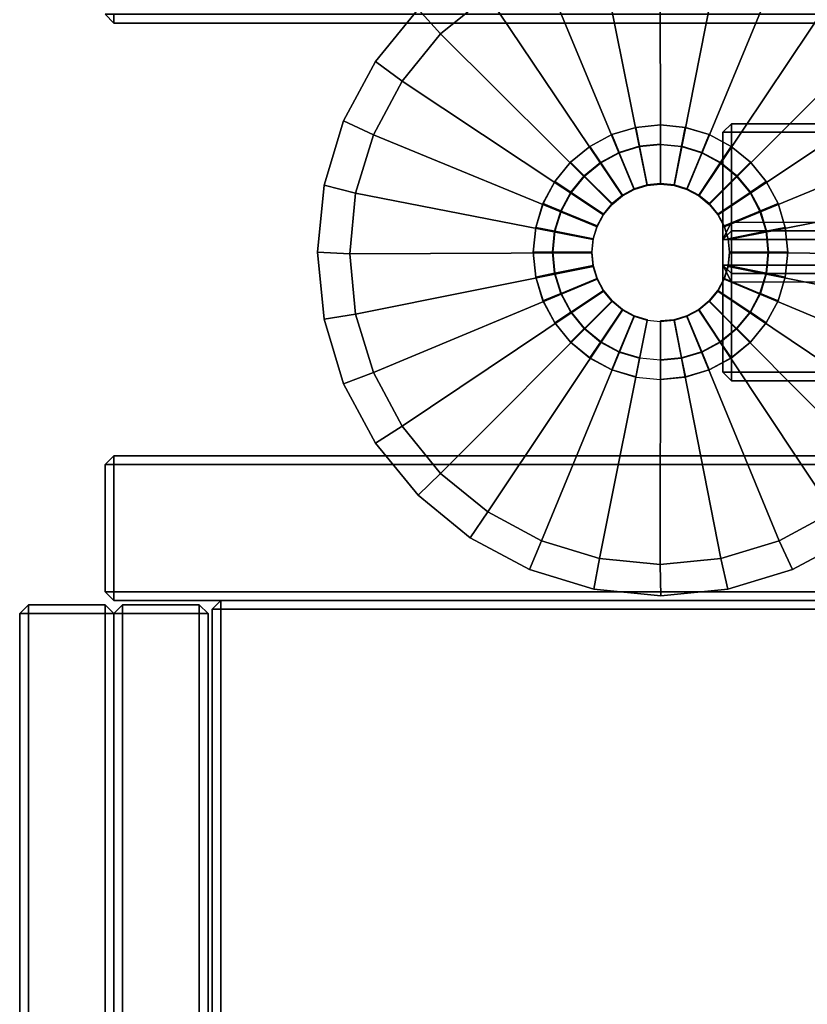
# Model space of a CAD drawing. Header units: inches. Extents: x 82 to 767, y -5 to 263.
# Tile 136 of 256: x 750.52 to 754.15, y 92.29 to 96.81. Entities that reach past the tile are written whole.
import ezdxf
from ezdxf.enums import TextEntityAlignment as Align

# ---------------------------------------------------------------- set-up
doc = ezdxf.new("R2010")
doc.units = ezdxf.units.IN
doc.header["$MEASUREMENT"] = 0
for name, color, linetype in [('A-FURN-3-COLLECTION-INFINITO-STORAGE-CASE-BOTTOM-EDGE-HORIZONTAL', 35, 'Continuous'), ('A-FURN-3-COLLECTION-INFINITO-STORAGE-CASE-BOTTOM-SURFACE-HORIZONTAL', 33, 'Continuous'), ('A-FURN-3-COLLECTION-INFINITO-STORAGE-CASE-SIDE-EDGE-HORIZONTAL', 35, 'Continuous'), ('A-FURN-3-COLLECTION-INFINITO-STORAGE-CASE-SIDE-EDGE-VERTICAL', 35, 'Continuous'), ('A-FURN-3-COLLECTION-INFINITO-STORAGE-CASE-SIDE-SURFACE-VERTICAL', 33, 'Continuous'), ('A-FURN-3-COLLECTION-INFINITO-STORAGE-CASE-TOP-EDGE-HORIZONTAL', 35, 'Continuous'), ('A-FURN-3-COLLECTION-INFINITO-STORAGE-CASE-TOP-SURFACE-HORIZONTAL', 33, 'Continuous'), ('A-FURN-3-COLLECTION-INFINITO-STORAGE-DOOR-WOOD-EDGE-HORIZONTAL', 35, 'Continuous'), ('A-FURN-3-COLLECTION-INFINITO-STORAGE-DOOR-WOOD-EDGE-VERTICAL', 35, 'Continuous'), ('A-FURN-3-COLLECTION-INFINITO-STORAGE-DOOR-WOOD-SURFACE-VERTICAL', 33, 'Continuous'), ('A-FURN-3-COLLECTION-INFINITO-STORAGE-STANCHION-BASE', 251, 'Continuous'), ('A-FURN-3-COLLECTION-INFINITO-STORAGE-STANCHION-GLIDE', 251, 'Continuous'), ('A-FURN-HAWORTH-ATT', 7, 'Continuous')]:
    doc.layers.add(name, color=color, linetype=linetype)
doc.styles.get("Standard").update_dxf_attribs({"font": 'arial.ttf'})

# ---------------------------------------------------------------- blocks, each defined once
blk = doc.blocks.new('HCCS-IWBC-F2-3D-3')
at = {"layer": 'A-FURN-3-COLLECTION-INFINITO-STORAGE-STANCHION-BASE'}
for points in [[(-0.5906, 5.4106, 1.8686), (-0.5512, 5.4106, 1.8292), (-0.5512, -5.5829, 1.8292), (-0.5906, -5.5829, 1.8686)], [(-0.5512, 5.4106, 2.026), (-0.5906, 5.4106, 1.9867), (-0.5906, -5.5829, 1.9867), (-0.5512, -5.5829, 2.026)], [(-0.5906, 5.4106, 1.9867), (-0.5906, 5.4106, 1.8686), (-0.5906, -5.5829, 1.8686), (-0.5906, -5.5829, 1.9867)], [(-0.5512, 5.4106, 1.8292), (0.5512, 5.4106, 1.8292), (0.5512, -5.5829, 1.8292), (-0.5512, -5.5829, 1.8292)], [(-0.1384, 5.4106, 2.026), (-0.5512, 5.4106, 2.026), (-0.5512, -5.5829, 2.026), (-0.1384, -5.5829, 2.026)], [(-0.1384, 5.4106, 2.026), (-0.099, 5.4106, 2.0654), (-0.099, -5.5829, 2.0654), (-0.1384, -5.5829, 2.026)], [(-0.099, -5.5829, 2.0654), (-0.0985, -5.5829, 2.9709), (-0.0984, 5.4106, 2.9709), (-0.099, 5.4106, 2.0654)], [(-0.0985, -5.5829, 2.9709), (-0.0591, -5.5829, 3.0103), (-0.0591, 5.4106, 3.0103), (-0.0984, 5.4106, 2.9709)], [(0.0591, 5.4106, 3.0103), (-0.0591, 5.4106, 3.0103), (-0.0591, -5.5829, 3.0103), (0.0591, -5.5829, 3.0103)], [(0.0591, -5.5829, 3.0103), (0.0984, -5.5829, 2.9709), (0.0984, 5.4106, 2.9709), (0.0591, 5.4106, 3.0103)], [(0.0984, 5.4106, 2.0654), (0.0984, 5.4106, 2.9709), (0.0984, -5.5829, 2.9709), (0.0984, -5.5829, 2.0654)], [(0.1378, -5.5829, 2.026), (0.0984, -5.5829, 2.0654), (0.0984, 5.4106, 2.0654), (0.1378, 5.4106, 2.026)], [(0.5512, 5.4106, 2.026), (0.1378, 5.4106, 2.026), (0.1378, -5.5829, 2.026), (0.5512, -5.5829, 2.026)], [(0.5906, 5.4106, 1.9867), (0.5512, 5.4106, 2.026), (0.5512, -5.5829, 2.026), (0.5906, -5.5829, 1.9867)], [(0.5512, 5.4106, 1.8292), (0.5906, 5.4106, 1.8686), (0.5906, -5.5829, 1.8686), (0.5512, -5.5829, 1.8292)], [(0.5906, 5.4106, 1.8686), (0.5906, 5.4106, 1.9867), (0.5906, -5.5829, 1.9867), (0.5906, -5.5829, 1.8686)], [(-0.5512, -5.6223, 1.8686), (-0.5906, -5.5829, 1.8686), (-0.5906, -5.5829, 1.8686), (-0.5512, -5.5829, 1.8292)], [(-0.5512, -5.6223, 1.9867), (-0.5906, -5.5829, 1.9867), (-0.5906, -5.5829, 1.8686), (-0.5512, -5.6223, 1.8686)], [(-0.5512, -5.5829, 2.026), (-0.5906, -5.5829, 1.9867), (-0.5906, -5.5829, 1.9867), (-0.5512, -5.6223, 1.9867)], [(-0.5512, -5.6223, 1.8686), (-0.5512, -5.5829, 1.8292), (0.5512, -5.5829, 1.8292), (0.5512, -5.6223, 1.8686)], [(-0.0597, -5.6223, 1.9867), (-0.1384, -5.5829, 2.026), (-0.5512, -5.5829, 2.026), (-0.5512, -5.6223, 1.9867)], [(-0.099, -5.5829, 2.0654), (-0.1384, -5.5829, 2.026), (-0.1384, -5.5829, 2.026), (-0.0597, -5.6223, 1.9867)], [(-0.0591, -5.6223, 2.9709), (-0.0985, -5.5829, 2.9709), (-0.099, -5.5829, 2.0654), (-0.0597, -5.6223, 1.9867)], [(-0.0591, -5.5829, 3.0103), (-0.0985, -5.5829, 2.9709), (-0.0985, -5.5829, 2.9709), (-0.0591, -5.6223, 2.9709)], [(-0.0591, -5.5829, 3.0103), (-0.0591, -5.6223, 2.9709), (0.0591, -5.6223, 2.9709), (0.0591, -5.5829, 3.0103)], [(0.1378, -5.5829, 2.026), (0.0591, -5.6223, 1.9867), (0.5512, -5.6223, 1.9867), (0.5512, -5.5829, 2.026)], [(0.0591, -5.5829, 3.0103), (0.0591, -5.6223, 2.9709), (0.0591, -5.6223, 2.9709), (0.0984, -5.5829, 2.9709)], [(0.0984, -5.5829, 2.9709), (0.0591, -5.6223, 2.9709), (0.0591, -5.6223, 1.9867), (0.0984, -5.5829, 2.0654)], [(0.0984, -5.5829, 2.0654), (0.0591, -5.6223, 1.9867), (0.0591, -5.6223, 1.9867), (0.1378, -5.5829, 2.026)], [(0.5906, -5.5829, 1.9867), (0.5512, -5.6223, 1.9867), (0.5512, -5.6223, 1.8686), (0.5906, -5.5829, 1.8686)], [(0.5906, -5.5829, 1.8686), (0.5512, -5.6223, 1.8686), (0.5512, -5.6223, 1.8686), (0.5512, -5.5829, 1.8292)], [(0.5512, -5.5829, 2.026), (0.5512, -5.6223, 1.9867), (0.5512, -5.6223, 1.9867), (0.5906, -5.5829, 1.9867)], [(-0.5512, -5.6223, 1.9867), (-0.5512, -5.6223, 1.8686), (0.5512, -5.6223, 1.8686), (0.5512, -5.6223, 1.9867)], [(0.0591, -5.6223, 2.9709), (-0.0591, -5.6223, 2.9709), (-0.0597, -5.6223, 1.9867), (0.0591, -5.6223, 1.9867)]]:
    blk.add_3dface(points, dxfattribs=at)
at = {"layer": 'A-FURN-3-COLLECTION-INFINITO-STORAGE-STANCHION-BASE', "invisible_edges": 10}
for points in [[(-0.0971, -5.4214, 3.2097), (-0.1903, -5.4496, 3.2097), (-0.2762, -6.3218, 3.2097), (-0.1903, -6.3677, 3.2097)], [(-0.0001, -5.4118, 3.2097), (-0.0971, -5.4214, 3.2097), (-0.1903, -6.3677, 3.2097), (-0.0971, -6.396, 3.2097)], [(0.0968, -5.4214, 3.2097), (-0.0001, -5.4118, 3.2097), (-0.0971, -6.396, 3.2097), (-0.0001, -6.4055, 3.2097)], [(0.19, -5.4496, 3.2097), (0.0968, -5.4214, 3.2097), (-0.0001, -6.4055, 3.2097), (0.0968, -6.396, 3.2097)], [(-0.1903, -5.4496, 3.2097), (-0.2762, -5.4956, 3.2097), (-0.3515, -6.26, 3.2097), (-0.2762, -6.3218, 3.2097)], [(0.2759, -5.4956, 3.2097), (0.19, -5.4496, 3.2097), (0.0968, -6.396, 3.2097), (0.19, -6.3677, 3.2097)], [(-0.2762, -5.4956, 3.2097), (-0.3515, -5.5573, 3.2097), (-0.4132, -6.1847, 3.2097), (-0.3515, -6.26, 3.2097)], [(0.3512, -5.5573, 3.2097), (0.2759, -5.4956, 3.2097), (0.19, -6.3677, 3.2097), (0.2759, -6.3218, 3.2097)], [(-0.3515, -5.5573, 3.2097), (-0.4132, -5.6326, 3.2097), (-0.4592, -6.0988, 3.2097), (-0.4132, -6.1847, 3.2097)], [(0.413, -5.6326, 3.2097), (0.3512, -5.5573, 3.2097), (0.2759, -6.3218, 3.2097), (0.3512, -6.26, 3.2097)], [(-0.4132, -5.6326, 3.2097), (-0.4592, -5.7185, 3.2097), (-0.4874, -6.0056, 3.2097), (-0.4592, -6.0988, 3.2097)], [(0.4589, -5.7185, 3.2097), (0.413, -5.6326, 3.2097), (0.3512, -6.26, 3.2097), (0.413, -6.1847, 3.2097)], [(-0.4592, -5.7185, 3.2097), (-0.4874, -5.8117, 3.2097), (-0.497, -5.9087, 3.2097), (-0.4874, -6.0056, 3.2097)], [(0.4872, -5.8117, 3.2097), (0.4589, -5.7185, 3.2097), (0.413, -6.1847, 3.2097), (0.4589, -6.0988, 3.2097)], [(0.4967, -5.9087, 3.2097), (0.4872, -5.8117, 3.2097), (0.4589, -6.0988, 3.2097), (0.4872, -6.0056, 3.2097)]]:
    blk.add_3dface(points, dxfattribs=at)
at = {"layer": 'A-FURN-3-COLLECTION-INFINITO-STORAGE-STANCHION-GLIDE', "invisible_edges": 10}
for points in [[(-0.3081, -7.4558), (-0.6044, -7.366), (-0.3081, -4.3577), (0, -4.3273)], [(0, -7.4862), (-0.3081, -7.4558), (0, -4.3273), (0.3081, -4.3577)], [(-0.6044, -7.366), (-0.8775, -7.22), (-0.6044, -4.4475), (-0.3081, -4.3577)], [(0.3081, -7.4558), (0, -7.4862), (0.3081, -4.3577), (0.6044, -4.4475)], [(-0.8775, -7.22), (-1.1168, -7.0236), (-0.8775, -4.5935), (-0.6044, -4.4475)], [(0.6044, -7.366), (0.3081, -7.4558), (0.6044, -4.4475), (0.8775, -4.5935)], [(-1.1168, -7.0236), (-1.3133, -6.7842), (-1.1168, -4.7899), (-0.8775, -4.5935)], [(0.8775, -7.22), (0.6044, -7.366), (0.8775, -4.5935), (1.1168, -4.7899)], [(1.1168, -7.0236), (0.8775, -7.22), (1.1168, -4.7899), (1.3133, -5.0293)], [(1.3133, -6.7842), (1.1168, -7.0236), (1.3133, -5.0293), (1.4592, -5.3023)], [(1.4592, -6.5112), (1.3133, -6.7842), (1.4592, -5.3023), (1.5491, -5.5986)], [(1.5491, -6.2149), (1.4592, -6.5112), (1.5491, -5.5986), (1.5794, -5.9067)]]:
    blk.add_3dface(points, dxfattribs=at)
at = {"layer": 'A-FURN-HAWORTH-ATT', "flags": 1}
for tag, p in [('HAWMC', (0, 0)), ('HAWMC', (0, 0)), ('HAWPN', (0, -0.1667)), ('HAWPN', (0, -0.1667)), ('HAWSN', (0, -0.3333)), ('HAWSN', (0, -0.3333))]:
    blk.add_attdef(tag, text='', height=0.1, dxfattribs=at).set_placement(p, align=Align.TOP_CENTER)
at = {"layer": 'A-FURN-3-COLLECTION-INFINITO-STORAGE-STANCHION-BASE'}
mesh = blk.add_polymesh((2, 32), dxfattribs=dict(at, n_close=True))
for k, corner in enumerate([(0.5738, -6.0228, 3.1672), (0.5405, -6.1326, 3.1672), (0.4865, -6.2337, 3.1672), (0.4137, -6.3224, 3.1672), (0.325, -6.3951, 3.1672), (0.2239, -6.4492, 3.1672), (0.1141, -6.4825, 3.1672), (0, -6.4937, 3.1672), (-0.1141, -6.4825, 3.1672), (-0.2239, -6.4492, 3.1672), (-0.325, -6.3951, 3.1672), (-0.4137, -6.3224, 3.1672), (-0.4865, -6.2337, 3.1672), (-0.5405, -6.1326, 3.1672), (-0.5738, -6.0228, 3.1672), (-0.5851, -5.9087, 3.1672), (-0.5738, -5.7946, 3.1672), (-0.5405, -5.6848, 3.1672), (-0.4865, -5.5836, 3.1672), (-0.4137, -5.495, 3.1672), (-0.325, -5.4222, 3.1672), (-0.2239, -5.3682, 3.1672), (-0.1141, -5.3349, 3.1672), (0, -5.3236, 3.1672), (0.1141, -5.3349, 3.1672), (0.2239, -5.3682, 3.1672), (0.325, -5.4222, 3.1672), (0.4137, -5.495, 3.1672), (0.4865, -5.5836, 3.1672), (0.5405, -5.6848, 3.1672), (0.5738, -5.7946, 3.1672), (0.5851, -5.9087, 3.1672), (0.5735, -6.0228, 1.6704), (0.5402, -6.1325, 1.6704), (0.4862, -6.2336, 1.6704), (0.4135, -6.3222, 1.6704), (0.3248, -6.395, 1.6704), (0.2237, -6.449, 1.6704), (0.114, -6.4823, 1.6704), (-0.0001, -6.4936, 1.6704), (-0.1143, -6.4823, 1.6704), (-0.224, -6.449, 1.6704), (-0.3251, -6.395, 1.6704), (-0.4137, -6.3222, 1.6704), (-0.4865, -6.2336, 1.6704), (-0.5405, -6.1325, 1.6704), (-0.5738, -6.0228, 1.6704), (-0.5851, -5.9086, 1.6704), (-0.5738, -5.7945, 1.6704), (-0.5405, -5.6848, 1.6704), (-0.4865, -5.5837, 1.6704), (-0.4137, -5.4951, 1.6704), (-0.3251, -5.4223, 1.6704), (-0.224, -5.3683, 1.6704), (-0.1143, -5.335, 1.6704), (-0.0001, -5.3237, 1.6704), (0.114, -5.335, 1.6704), (0.2237, -5.3683, 1.6704), (0.3248, -5.4223, 1.6704), (0.4135, -5.4951, 1.6704), (0.4862, -5.5837, 1.6704), (0.5402, -5.6848, 1.6704), (0.5735, -5.7945, 1.6704), (0.5848, -5.9086, 1.6704)]):
    mesh.set_mesh_vertex(divmod(k, 32), corner)
mesh = blk.add_polymesh((33, 2), dxfattribs=at)
for k, corner in enumerate([(0.4967, -5.9087, 3.2097), (0.5851, -5.9087, 3.1672), (0.4872, -5.8117, 3.2097), (0.5738, -5.7946, 3.1672), (0.4589, -5.7185, 3.2097), (0.5405, -5.6848, 3.1672), (0.413, -5.6326, 3.2097), (0.4865, -5.5836, 3.1672), (0.3512, -5.5573, 3.2097), (0.4137, -5.495, 3.1672), (0.2759, -5.4956, 3.2097), (0.325, -5.4222, 3.1672), (0.19, -5.4496, 3.2097), (0.2239, -5.3682, 3.1672), (0.0968, -5.4214, 3.2097), (0.1141, -5.3349, 3.1672), (-0.0001, -5.4118, 3.2097), (0, -5.3236, 3.1672), (-0.0971, -5.4214, 3.2097), (-0.1141, -5.3349, 3.1672), (-0.1903, -5.4496, 3.2097), (-0.2239, -5.3682, 3.1672), (-0.2762, -5.4956, 3.2097), (-0.325, -5.4222, 3.1672), (-0.3515, -5.5573, 3.2097), (-0.4137, -5.495, 3.1672), (-0.4132, -5.6326, 3.2097), (-0.4865, -5.5836, 3.1672), (-0.4592, -5.7185, 3.2097), (-0.5405, -5.6848, 3.1672), (-0.4874, -5.8117, 3.2097), (-0.5738, -5.7946, 3.1672), (-0.497, -5.9087, 3.2097), (-0.5851, -5.9087, 3.1672), (-0.4874, -6.0056, 3.2097), (-0.5738, -6.0228, 3.1672), (-0.4592, -6.0988, 3.2097), (-0.5405, -6.1326, 3.1672), (-0.4132, -6.1847, 3.2097), (-0.4865, -6.2337, 3.1672), (-0.3515, -6.26, 3.2097), (-0.4137, -6.3224, 3.1672), (-0.2762, -6.3218, 3.2097), (-0.325, -6.3951, 3.1672), (-0.1903, -6.3677, 3.2097), (-0.2239, -6.4492, 3.1672), (-0.0971, -6.396, 3.2097), (-0.1141, -6.4825, 3.1672), (-0.0001, -6.4055, 3.2097), (0, -6.4937, 3.1672), (0.0968, -6.396, 3.2097), (0.1141, -6.4825, 3.1672), (0.19, -6.3677, 3.2097), (0.2239, -6.4492, 3.1672), (0.2759, -6.3218, 3.2097), (0.325, -6.3951, 3.1672), (0.3512, -6.26, 3.2097), (0.4137, -6.3224, 3.1672), (0.413, -6.1847, 3.2097), (0.4865, -6.2337, 3.1672), (0.4589, -6.0988, 3.2097), (0.5405, -6.1326, 3.1672), (0.4872, -6.0056, 3.2097), (0.5738, -6.0228, 3.1672), (0.4967, -5.9087, 3.2097), (0.5851, -5.9087, 3.1672)]):
    mesh.set_mesh_vertex(divmod(k, 2), corner)
mesh = blk.add_polymesh((2, 32), dxfattribs=dict(at, n_close=True))
for k, corner in enumerate([(0.5735, -6.0228, 1.6704), (0.5402, -6.1325, 1.6704), (0.4862, -6.2336, 1.6704), (0.4135, -6.3222, 1.6704), (0.3248, -6.395, 1.6704), (0.2237, -6.449, 1.6704), (0.114, -6.4823, 1.6704), (-0.0001, -6.4936, 1.6704), (-0.1143, -6.4823, 1.6704), (-0.224, -6.449, 1.6704), (-0.3251, -6.395, 1.6704), (-0.4137, -6.3222, 1.6704), (-0.4865, -6.2336, 1.6704), (-0.5405, -6.1325, 1.6704), (-0.5738, -6.0228, 1.6704), (-0.5851, -5.9086, 1.6704), (-0.5738, -5.7945, 1.6704), (-0.5405, -5.6848, 1.6704), (-0.4865, -5.5837, 1.6704), (-0.4137, -5.4951, 1.6704), (-0.3251, -5.4223, 1.6704), (-0.224, -5.3683, 1.6704), (-0.1143, -5.335, 1.6704), (-0.0001, -5.3237, 1.6704), (0.114, -5.335, 1.6704), (0.2237, -5.3683, 1.6704), (0.3248, -5.4223, 1.6704), (0.4135, -5.4951, 1.6704), (0.4862, -5.5837, 1.6704), (0.5402, -5.6848, 1.6704), (0.5735, -5.7945, 1.6704), (0.5848, -5.9086, 1.6704), (0.4854, -6.0052, 1.635), (0.4572, -6.0981, 1.635), (0.4115, -6.1837, 1.635), (0.3499, -6.2587, 1.635), (0.2749, -6.3202, 1.635), (0.1893, -6.366, 1.635), (0.0965, -6.3941, 1.635), (-0.0001, -6.4037, 1.635), (-0.0967, -6.3941, 1.635), (-0.1895, -6.366, 1.635), (-0.2751, -6.3202, 1.635), (-0.3501, -6.2587, 1.635), (-0.4117, -6.1837, 1.635), (-0.4574, -6.0981, 1.635), (-0.4856, -6.0052, 1.635), (-0.4951, -5.9087, 1.635), (-0.4856, -5.8121, 1.635), (-0.4574, -5.7192, 1.635), (-0.4117, -5.6336, 1.635), (-0.3501, -5.5586, 1.635), (-0.2751, -5.4971, 1.635), (-0.1895, -5.4513, 1.635), (-0.0967, -5.4232, 1.635), (-0.0001, -5.4137, 1.635), (0.0965, -5.4232, 1.635), (0.1893, -5.4513, 1.635), (0.2749, -5.4971, 1.635), (0.3499, -5.5586, 1.635), (0.4115, -5.6336, 1.635), (0.4572, -5.7192, 1.635), (0.4854, -5.8121, 1.635), (0.4949, -5.9087, 1.635)]):
    mesh.set_mesh_vertex(divmod(k, 32), corner)
mesh = blk.add_polymesh((2, 32), dxfattribs=dict(at, n_close=True))
for k, corner in enumerate([(0.4854, -6.0052, 1.635), (0.4572, -6.0981, 1.635), (0.4115, -6.1837, 1.635), (0.3499, -6.2587, 1.635), (0.2749, -6.3202, 1.635), (0.1893, -6.366, 1.635), (0.0965, -6.3941, 1.635), (-0.0001, -6.4037, 1.635), (-0.0967, -6.3941, 1.635), (-0.1895, -6.366, 1.635), (-0.2751, -6.3202, 1.635), (-0.3501, -6.2587, 1.635), (-0.4117, -6.1837, 1.635), (-0.4574, -6.0981, 1.635), (-0.4856, -6.0052, 1.635), (-0.4951, -5.9087, 1.635), (-0.4856, -5.8121, 1.635), (-0.4574, -5.7192, 1.635), (-0.4117, -5.6336, 1.635), (-0.3501, -5.5586, 1.635), (-0.2751, -5.4971, 1.635), (-0.1895, -5.4513, 1.635), (-0.0967, -5.4232, 1.635), (-0.0001, -5.4137, 1.635), (0.0965, -5.4232, 1.635), (0.1893, -5.4513, 1.635), (0.2749, -5.4971, 1.635), (0.3499, -5.5586, 1.635), (0.4115, -5.6336, 1.635), (0.4572, -5.7192, 1.635), (0.4854, -5.8121, 1.635), (0.4949, -5.9087, 1.635), (0.3099, -5.9699, 1.635), (0.2919, -6.0292, 1.635), (0.2627, -6.0838, 1.635), (0.2234, -6.1317, 1.635), (0.1755, -6.171, 1.635), (0.1208, -6.2002, 1.635), (0.0616, -6.2182, 1.635), (-0.0001, -6.2243, 1.635), (-0.0618, -6.2182, 1.635), (-0.1211, -6.2002, 1.635), (-0.1757, -6.171, 1.635), (-0.2236, -6.1317, 1.635), (-0.2629, -6.0838, 1.635), (-0.2921, -6.0292, 1.635), (-0.3101, -5.9699, 1.635), (-0.3162, -5.9082, 1.635), (-0.3101, -5.8466, 1.635), (-0.2921, -5.7873, 1.635), (-0.2629, -5.7326, 1.635), (-0.2236, -5.6847, 1.635), (-0.1757, -5.6454, 1.635), (-0.1211, -5.6162, 1.635), (-0.0618, -5.5982, 1.635), (-0.0001, -5.5921, 1.635), (0.0616, -5.5982, 1.635), (0.1208, -5.6162, 1.635), (0.1755, -5.6454, 1.635), (0.2234, -5.6847, 1.635), (0.2627, -5.7326, 1.635), (0.2919, -5.7873, 1.635), (0.3099, -5.8466, 1.635), (0.316, -5.9082, 1.635)]):
    mesh.set_mesh_vertex(divmod(k, 32), corner)
at = {"layer": 'A-FURN-3-COLLECTION-INFINITO-STORAGE-STANCHION-GLIDE'}
mesh = blk.add_polymesh((33, 3), dxfattribs=at)
for k, corner in enumerate([(0.3196, -5.9082, 0.8399), (1.4347, -5.9098, 0.2905), (1.5794, -5.9067, 0.1976), (0.3135, -5.8466, 0.8399), (1.4072, -5.6312, 0.2905), (1.5491, -5.5986, 0.1976), (0.2955, -5.7873, 0.8399), (1.326, -5.3633, 0.2905), (1.4592, -5.3023, 0.1976), (0.2663, -5.7326, 0.8399), (1.194, -5.1164, 0.2905), (1.3133, -5.0293, 0.1976), (0.227, -5.6847, 0.8399), (1.0164, -4.9, 0.2905), (1.1168, -4.7899, 0.1976), (0.1791, -5.6454, 0.8399), (0.8, -4.7224, 0.2905), (0.8775, -4.5935, 0.1976), (0.1245, -5.6162, 0.8399), (0.5531, -4.5904, 0.2905), (0.6044, -4.4475, 0.1976), (0.0652, -5.5982, 0.8399), (0.2852, -4.5092, 0.2905), (0.3081, -4.3577, 0.1976), (0.0035, -5.5921, 0.8399), (0.0066, -4.4817, 0.2905), (0, -4.3273, 0.1976), (-0.0581, -5.5982, 0.8399), (-0.272, -4.5092, 0.2905), (-0.3081, -4.3577, 0.1976), (-0.1174, -5.6162, 0.8399), (-0.5399, -4.5904, 0.2905), (-0.6044, -4.4475, 0.1976), (-0.1721, -5.6454, 0.8399), (-0.7868, -4.7224, 0.2905), (-0.8775, -4.5935, 0.1976), (-0.22, -5.6847, 0.8399), (-1.0032, -4.9, 0.2905), (-1.1168, -4.7899, 0.1976), (-0.2593, -5.7326, 0.8399), (-1.1808, -5.1164, 0.2905), (-1.3133, -5.0293, 0.1976), (-0.2885, -5.7873, 0.8399), (-1.3128, -5.3633, 0.2905), (-1.4592, -5.3023, 0.1976), (-0.3065, -5.8466, 0.8399), (-1.3941, -5.6312, 0.2905), (-1.5491, -5.5986, 0.1976), (-0.3125, -5.9082, 0.8399), (-1.4215, -5.9098, 0.2905), (-1.5794, -5.9067, 0.1976), (-0.3065, -5.9699, 0.8399), (-1.3941, -6.1885, 0.2905), (-1.5491, -6.2149, 0.1976), (-0.2885, -6.0292, 0.8399), (-1.3128, -6.4564, 0.2905), (-1.4592, -6.5112, 0.1976), (-0.2593, -6.0838, 0.8399), (-1.1808, -6.7033, 0.2905), (-1.3133, -6.7842, 0.1976), (-0.22, -6.1317, 0.8399), (-1.0032, -6.9197, 0.2905), (-1.1168, -7.0236, 0.1976), (-0.1721, -6.171, 0.8399), (-0.7868, -7.0973, 0.2905), (-0.8775, -7.22, 0.1976), (-0.1174, -6.2002, 0.8399), (-0.5399, -7.2292, 0.2905), (-0.6044, -7.366, 0.1976), (-0.0581, -6.2182, 0.8399), (-0.272, -7.3105, 0.2905), (-0.3081, -7.4558, 0.1976), (0.0035, -6.2243, 0.8399), (0.0066, -7.3379, 0.2905), (0, -7.4862, 0.1976), (0.0652, -6.2182, 0.8399), (0.2852, -7.3105, 0.2905), (0.3081, -7.4558, 0.1976), (0.1245, -6.2002, 0.8399), (0.5531, -7.2292, 0.2905), (0.6044, -7.366, 0.1976), (0.1791, -6.171, 0.8399), (0.8, -7.0973, 0.2905), (0.8775, -7.22, 0.1976), (0.227, -6.1317, 0.8399), (1.0164, -6.9197, 0.2905), (1.1168, -7.0236, 0.1976), (0.2663, -6.0838, 0.8399), (1.194, -6.7033, 0.2905), (1.3133, -6.7842, 0.1976), (0.2955, -6.0292, 0.8399), (1.326, -6.4564, 0.2905), (1.4592, -6.5112, 0.1976), (0.3135, -5.9699, 0.8399), (1.4072, -6.1885, 0.2905), (1.5491, -6.2149, 0.1976), (0.3196, -5.9082, 0.8399), (1.4347, -5.9098, 0.2905), (1.5794, -5.9067, 0.1976)]):
    mesh.set_mesh_vertex(divmod(k, 3), corner)
mesh = blk.add_polymesh((33, 2), dxfattribs=at)
for k, corner in enumerate([(1.5491, -6.2149), (1.5491, -6.2149, 0.1976), (1.4592, -6.5112), (1.4592, -6.5112, 0.1976), (1.3133, -6.7842), (1.3133, -6.7842, 0.1976), (1.1168, -7.0236), (1.1168, -7.0236, 0.1976), (0.8775, -7.22), (0.8775, -7.22, 0.1976), (0.6044, -7.366), (0.6044, -7.366, 0.1976), (0.3081, -7.4558), (0.3081, -7.4558, 0.1976), (0, -7.4862), (0, -7.4862, 0.1976), (-0.3081, -7.4558), (-0.3081, -7.4558, 0.1976), (-0.6044, -7.366), (-0.6044, -7.366, 0.1976), (-0.8775, -7.22), (-0.8775, -7.22, 0.1976), (-1.1168, -7.0236), (-1.1168, -7.0236, 0.1976), (-1.3133, -6.7842), (-1.3133, -6.7842, 0.1976), (-1.4592, -6.5112), (-1.4592, -6.5112, 0.1976), (-1.5491, -6.2149), (-1.5491, -6.2149, 0.1976), (-1.5794, -5.9067), (-1.5794, -5.9067, 0.1976), (-1.5491, -5.5986), (-1.5491, -5.5986, 0.1976), (-1.4592, -5.3023), (-1.4592, -5.3023, 0.1976), (-1.3133, -5.0293), (-1.3133, -5.0293, 0.1976), (-1.1168, -4.7899), (-1.1168, -4.7899, 0.1976), (-0.8775, -4.5935), (-0.8775, -4.5935, 0.1976), (-0.6044, -4.4475), (-0.6044, -4.4475, 0.1976), (-0.3081, -4.3577), (-0.3081, -4.3577, 0.1976), (0, -4.3273), (0, -4.3273, 0.1976), (0.3081, -4.3577), (0.3081, -4.3577, 0.1976), (0.6044, -4.4475), (0.6044, -4.4475, 0.1976), (0.8775, -4.5935), (0.8775, -4.5935, 0.1976), (1.1168, -4.7899), (1.1168, -4.7899, 0.1976), (1.3133, -5.0293), (1.3133, -5.0293, 0.1976), (1.4592, -5.3023), (1.4592, -5.3023, 0.1976), (1.5491, -5.5986), (1.5491, -5.5986, 0.1976), (1.5794, -5.9067), (1.5794, -5.9067, 0.1976), (1.5491, -6.2149), (1.5491, -6.2149, 0.1976)]):
    mesh.set_mesh_vertex(divmod(k, 2), corner)
mesh = blk.add_polymesh((2, 32), dxfattribs=dict(at, n_close=True))
for k, corner in enumerate([(0.31, -5.9699, 1.635), (0.292, -6.0292, 1.635), (0.2628, -6.0838, 1.635), (0.2235, -6.1317, 1.635), (0.1756, -6.171, 1.635), (0.121, -6.2002, 1.635), (0.0617, -6.2182, 1.635), (0, -6.2243, 1.635), (-0.0617, -6.2182, 1.635), (-0.121, -6.2002, 1.635), (-0.1756, -6.171, 1.635), (-0.2235, -6.1317, 1.635), (-0.2628, -6.0838, 1.635), (-0.292, -6.0292, 1.635), (-0.31, -5.9699, 1.635), (-0.3161, -5.9082, 1.635), (-0.31, -5.8466, 1.635), (-0.292, -5.7873, 1.635), (-0.2628, -5.7326, 1.635), (-0.2235, -5.6847, 1.635), (-0.1756, -5.6454, 1.635), (-0.121, -5.6162, 1.635), (-0.0617, -5.5982, 1.635), (0, -5.5921, 1.635), (0.0617, -5.5982, 1.635), (0.121, -5.6162, 1.635), (0.1756, -5.6454, 1.635), (0.2235, -5.6847, 1.635), (0.2628, -5.7326, 1.635), (0.292, -5.7873, 1.635), (0.31, -5.8466, 1.635), (0.3161, -5.9082, 1.635), (0.31, -5.9699, 0.8399), (0.292, -6.0292, 0.8399), (0.2628, -6.0838, 0.8399), (0.2235, -6.1317, 0.8399), (0.1756, -6.171, 0.8399), (0.121, -6.2002, 0.8399), (0.0617, -6.2182, 0.8399), (0, -6.2243, 0.8399), (-0.0617, -6.2182, 0.8399), (-0.121, -6.2002, 0.8399), (-0.1756, -6.171, 0.8399), (-0.2235, -6.1317, 0.8399), (-0.2628, -6.0838, 0.8399), (-0.292, -6.0292, 0.8399), (-0.31, -5.9699, 0.8399), (-0.3161, -5.9082, 0.8399), (-0.31, -5.8466, 0.8399), (-0.292, -5.7873, 0.8399), (-0.2628, -5.7326, 0.8399), (-0.2235, -5.6847, 0.8399), (-0.1756, -5.6454, 0.8399), (-0.121, -5.6162, 0.8399), (-0.0617, -5.5982, 0.8399), (0, -5.5921, 0.8399), (0.0617, -5.5982, 0.8399), (0.121, -5.6162, 0.8399), (0.1756, -5.6454, 0.8399), (0.2235, -5.6847, 0.8399), (0.2628, -5.7326, 0.8399), (0.292, -5.7873, 0.8399), (0.31, -5.8466, 0.8399), (0.3161, -5.9082, 0.8399)]):
    mesh.set_mesh_vertex(divmod(k, 32), corner)
blk = doc.blocks.new('HCCS-IWBC-C2W1-3D-3')
at = {"layer": 'A-FURN-3-COLLECTION-INFINITO-STORAGE-CASE-BOTTOM-EDGE-HORIZONTAL'}
for points in [[(1.6989, 4.8835, -2.9179), (1.6589, 4.8835, -2.9579), (1.6589, -7.9307, -2.9579), (1.6989, -7.9307, -2.9179)], [(1.6589, 4.8835, -3.5432), (1.6989, 4.8835, -3.5832), (1.6989, -7.9307, -3.5832), (1.6589, -7.9307, -3.5432)], [(1.6989, -7.97, -2.9579), (1.6589, -7.9307, -2.9579), (1.6589, -7.9307, -3.5432), (1.6989, -7.97, -3.5432)], [(1.6989, -7.97, -2.9579), (1.6989, -7.9307, -2.9179), (1.6989, -7.9307, -2.9179), (1.6589, -7.9307, -2.9579)], [(1.6989, -7.97, -3.5432), (1.6589, -7.9307, -3.5432), (1.6589, -7.9307, -3.5432), (1.6989, -7.9307, -3.5832)], [(31.7909, -7.97, -2.9579), (31.7909, -7.9307, -2.9179), (1.6989, -7.9307, -2.9179), (1.6989, -7.97, -2.9579)], [(1.6989, -7.97, -3.5432), (1.6989, -7.9307, -3.5832), (31.7909, -7.9307, -3.5832), (31.7909, -7.97, -3.5432)], [(1.6989, -7.97, -3.5432), (31.7909, -7.97, -3.5432), (31.7909, -7.97, -2.9579), (1.6989, -7.97, -2.9579)]]:
    blk.add_3dface(points, dxfattribs=at)
at = {"layer": 'A-FURN-3-COLLECTION-INFINITO-STORAGE-CASE-BOTTOM-SURFACE-HORIZONTAL'}
for points in [[(1.6989, -7.9306, -2.9179), (31.7909, -7.9306, -2.9179), (31.7909, 4.8835, -2.9179), (1.6989, 4.8835, -2.9179)], [(1.6989, 4.8835, -3.5832), (31.7909, 4.8835, -3.5832), (31.7909, -7.9306, -3.5832), (1.6989, -7.9306, -3.5832)]]:
    blk.add_3dface(points, dxfattribs=at)
at = {"layer": 'A-FURN-3-COLLECTION-INFINITO-STORAGE-CASE-SIDE-EDGE-HORIZONTAL'}
for points in [[(0.9949, 4.8835, -3.5432), (1.0349, 4.8835, -3.5832), (1.0349, -8.4223, -3.5832), (0.9949, -8.4223, -3.5432)], [(1.0349, 4.8835, 16.1018), (0.9949, 4.8835, 16.0618), (0.9949, -8.4223, 16.0618), (1.0349, -8.4223, 16.1018)], [(1.0349, 4.8835, 16.1018), (1.0349, -8.4223, 16.1018), (1.6189, -8.4223, 16.1018), (1.6189, 4.8835, 16.1018)], [(1.6189, 4.8835, -3.5832), (1.6189, -8.4223, -3.5832), (1.0349, -8.4223, -3.5832), (1.0349, 4.8835, -3.5832)], [(1.6189, -8.4223, 16.1018), (1.6589, -8.4223, 16.0618), (1.6589, 4.8835, 16.0618), (1.6189, 4.8835, 16.1018)], [(1.6589, -8.4223, -3.5432), (1.6189, -8.4223, -3.5832), (1.6189, 4.8835, -3.5832), (1.6589, 4.8835, -3.5432)], [(32.4549, -8.4224, 16.1018), (32.4949, -8.4224, 16.0618), (32.4949, 4.8835, 16.0618), (32.4549, 4.8835, 16.1018)], [(32.4949, -8.4224, -3.5432), (32.4549, -8.4224, -3.5832), (32.4549, 4.8835, -3.5832), (32.4949, 4.8835, -3.5432)], [(1.0349, -8.4623, -3.5432), (0.9949, -8.4223, -3.5432), (0.9949, -8.4223, -3.5432), (1.0349, -8.4223, -3.5832)], [(1.0349, -8.4223, 16.1018), (0.9949, -8.4223, 16.0618), (0.9949, -8.4223, 16.0618), (1.0349, -8.4623, 16.0618)], [(1.0349, -8.4223, 16.1018), (1.0349, -8.4623, 16.0618), (1.6189, -8.4623, 16.0618), (1.6189, -8.4223, 16.1018)], [(1.0349, -8.4623, -3.5432), (1.0349, -8.4223, -3.5832), (1.6189, -8.4223, -3.5832), (1.6189, -8.4623, -3.5432)], [(1.6189, -8.4623, -3.5432), (1.6189, -8.4223, -3.5832), (1.6189, -8.4223, -3.5832), (1.6589, -8.4223, -3.5432)], [(1.6189, -8.4223, 16.1018), (1.6189, -8.4623, 16.0618), (1.6189, -8.4623, 16.0618), (1.6589, -8.4223, 16.0618)], [(32.4549, -8.4624, -3.5432), (32.4549, -8.4224, -3.5832), (32.4549, -8.4224, -3.5832), (32.4949, -8.4224, -3.5432)], [(32.4549, -8.4224, 16.1018), (32.4549, -8.4624, 16.0618), (32.4549, -8.4624, 16.0618), (32.4949, -8.4224, 16.0618)]]:
    blk.add_3dface(points, dxfattribs=at)
at = {"layer": 'A-FURN-3-COLLECTION-INFINITO-STORAGE-CASE-SIDE-EDGE-VERTICAL'}
for points in [[(0.9949, -8.4223, -3.5432), (1.0349, -8.4623, -3.5432), (1.0349, -8.4623, 16.0618), (0.9949, -8.4223, 16.0618)], [(1.0349, -8.4623, 16.0618), (1.0349, -8.4623, -3.5432), (1.6189, -8.4623, -3.5432), (1.6189, -8.4623, 16.0618)], [(1.6189, -8.4623, -3.5432), (1.6589, -8.4223, -3.5432), (1.6589, -8.4223, 16.0618), (1.6189, -8.4623, 16.0618)], [(32.4549, -8.4624, -3.5432), (32.4949, -8.4224, -3.5432), (32.4949, -8.4224, 16.0618), (32.4549, -8.4624, 16.0618)]]:
    blk.add_3dface(points, dxfattribs=at)
at = {"layer": 'A-FURN-3-COLLECTION-INFINITO-STORAGE-CASE-SIDE-SURFACE-VERTICAL'}
for points in [[(0.9949, 4.8835, -3.5432), (0.9949, -8.4223, -3.5432), (0.9949, -8.4223, 16.0618), (0.9949, 4.8835, 16.0618)], [(1.6589, 4.8835, 16.0618), (1.6589, -8.4223, 16.0618), (1.6589, -8.4223, -3.5432), (1.6589, 4.8835, -3.5432)], [(32.4949, 4.8835, 16.0618), (32.4949, -8.4224, 16.0618), (32.4949, -8.4224, -3.5432), (32.4949, 4.8835, -3.5432)]]:
    blk.add_3dface(points, dxfattribs=at)
at = {"layer": 'A-FURN-3-COLLECTION-INFINITO-STORAGE-CASE-TOP-EDGE-HORIZONTAL'}
for points in [[(1.6989, 4.8835, 16.1018), (1.6589, 4.8835, 16.0618), (1.6589, -7.9306, 16.0618), (1.6989, -7.9306, 16.1018)], [(1.6589, 4.8835, 15.4778), (1.6989, 4.8835, 15.4378), (1.6989, -7.9306, 15.4378), (1.6589, -7.9306, 15.4778)], [(1.6589, -7.9306, 16.0618), (1.6589, 4.8835, 16.0618), (1.6589, 4.8835, 15.4778), (1.6589, -7.9306, 15.4778)], [(1.6989, -7.97, 16.0618), (1.6589, -7.9306, 16.0618), (1.6589, -7.9306, 15.4778), (1.6989, -7.97, 15.4778)], [(1.6989, -7.97, 16.0618), (1.6989, -7.9306, 16.1018), (1.6989, -7.9306, 16.1018), (1.6589, -7.9306, 16.0618)], [(1.6989, -7.97, 15.4778), (1.6589, -7.9306, 15.4778), (1.6589, -7.9306, 15.4778), (1.6989, -7.9306, 15.4378)], [(31.7909, -7.97, 16.0618), (31.7909, -7.9306, 16.1018), (1.6989, -7.9306, 16.1018), (1.6989, -7.97, 16.0618)], [(1.6989, -7.97, 15.4778), (1.6989, -7.9306, 15.4378), (31.7909, -7.9306, 15.4378), (31.7909, -7.97, 15.4778)], [(1.6989, -7.97, 15.4778), (31.7909, -7.97, 15.4778), (31.7909, -7.97, 16.0618), (1.6989, -7.97, 16.0618)]]:
    blk.add_3dface(points, dxfattribs=at)
at = {"layer": 'A-FURN-3-COLLECTION-INFINITO-STORAGE-CASE-TOP-SURFACE-HORIZONTAL'}
for points in [[(1.6989, -7.9306, 16.1018), (31.7909, -7.9306, 16.1018), (31.7909, 4.8835, 16.1018), (1.6989, 4.8835, 16.1018)], [(1.6989, 4.8835, 15.4378), (31.7909, 4.8835, 15.4378), (31.7909, -7.9306, 15.4378), (1.6989, -7.9306, 15.4378)]]:
    blk.add_3dface(points, dxfattribs=at)
at = {"layer": 'A-FURN-3-COLLECTION-INFINITO-STORAGE-DOOR-WOOD-EDGE-HORIZONTAL'}
for points in [[(1.6789, -8.0294, -3.4632), (1.7189, -7.9894, -3.4632), (1.7189, -7.9894, -3.4632), (1.7189, -8.0294, -3.5032)], [(1.7189, -8.0294, 16.0218), (1.7189, -7.9894, 15.9818), (1.7189, -7.9894, 15.9818), (1.6789, -8.0294, 15.9818)], [(16.6808, -8.0294, 16.0218), (16.6808, -7.9894, 15.9818), (1.7189, -7.9894, 15.9818), (1.7189, -8.0294, 16.0218)], [(16.6808, -7.9894, -3.4632), (16.6808, -8.0294, -3.5032), (1.7189, -8.0294, -3.5032), (1.7189, -7.9894, -3.4632)], [(1.7189, -8.0294, 16.0218), (1.6789, -8.0294, 15.9818), (1.6789, -8.3824, 15.9818), (1.7189, -8.3824, 16.0218)], [(1.6789, -8.0294, -3.4632), (1.7189, -8.0294, -3.5032), (1.7189, -8.3824, -3.5032), (1.6789, -8.3824, -3.4632)], [(1.7189, -8.3824, 16.0218), (16.6808, -8.3824, 16.0218), (16.6808, -8.0294, 16.0218), (1.7189, -8.0294, 16.0218)], [(1.7189, -8.0294, -3.5032), (16.6808, -8.0294, -3.5032), (16.6808, -8.3824, -3.5032), (1.7189, -8.3824, -3.5032)], [(1.6789, -8.3824, -3.4632), (1.7189, -8.3824, -3.5032), (1.7189, -8.3824, -3.5032), (1.7189, -8.4224, -3.4632)], [(1.7189, -8.3824, 16.0218), (1.6789, -8.3824, 15.9818), (1.6789, -8.3824, 15.9818), (1.7189, -8.4224, 15.9818)], [(1.7189, -8.4224, -3.4632), (1.7189, -8.3824, -3.5032), (16.6808, -8.3824, -3.5032), (16.6808, -8.4224, -3.4632)], [(1.7189, -8.3824, 16.0218), (1.7189, -8.4224, 15.9818), (16.6808, -8.4224, 15.9818), (16.6808, -8.3824, 16.0218)], [(1.6789, -8.4624, -3.5432), (1.7189, -8.4224, -3.5432), (1.7189, -8.4224, -3.5432), (1.7189, -8.4624, -3.5832)], [(1.7189, -8.4624, 16.1018), (1.7189, -8.4224, 16.0618), (1.7189, -8.4224, 16.0618), (1.6789, -8.4624, 16.0618)], [(1.7189, -8.4624, 16.1018), (1.6789, -8.4624, 16.0618), (1.6789, -8.8155, 16.0618), (1.7189, -8.8155, 16.1018)], [(1.6789, -8.4624, -3.5432), (1.7189, -8.4624, -3.5832), (1.7189, -8.8155, -3.5832), (1.6789, -8.8155, -3.5432)], [(16.6808, -8.4624, 16.1018), (16.6808, -8.4224, 16.0618), (1.7189, -8.4224, 16.0618), (1.7189, -8.4624, 16.1018)], [(16.6808, -8.4224, -3.5432), (16.6808, -8.4624, -3.5832), (1.7189, -8.4624, -3.5832), (1.7189, -8.4224, -3.5432)], [(1.7189, -8.8155, 16.1018), (16.6808, -8.8155, 16.1018), (16.6808, -8.4624, 16.1018), (1.7189, -8.4624, 16.1018)], [(1.7189, -8.4624, -3.5832), (16.6808, -8.4624, -3.5832), (16.6808, -8.8155, -3.5832), (1.7189, -8.8155, -3.5832)], [(1.6789, -8.8155, -3.5432), (1.7189, -8.8155, -3.5832), (1.7189, -8.8155, -3.5832), (1.7189, -8.8555, -3.5432)], [(1.7189, -8.8155, 16.1018), (1.6789, -8.8155, 16.0618), (1.6789, -8.8155, 16.0618), (1.7189, -8.8555, 16.0618)], [(1.7189, -8.8555, -3.5432), (1.7189, -8.8155, -3.5832), (16.6808, -8.8155, -3.5832), (16.6808, -8.8555, -3.5432)], [(1.7189, -8.8155, 16.1018), (1.7189, -8.8555, 16.0618), (16.6808, -8.8555, 16.0618), (16.6808, -8.8155, 16.1018)]]:
    blk.add_3dface(points, dxfattribs=at)
at = {"layer": 'A-FURN-3-COLLECTION-INFINITO-STORAGE-DOOR-WOOD-EDGE-VERTICAL'}
for points in [[(1.7189, -7.9894, -3.4632), (1.6789, -8.0294, -3.4632), (1.6789, -8.0294, 15.9818), (1.7189, -7.9894, 15.9818)], [(1.6789, -8.0294, 15.9818), (1.6789, -8.0294, -3.4632), (1.6789, -8.3824, -3.4632), (1.6789, -8.3824, 15.9818)], [(1.6789, -8.3824, -3.4632), (1.7189, -8.4224, -3.4632), (1.7189, -8.4224, 15.9818), (1.6789, -8.3824, 15.9818)], [(1.7189, -8.4224, -3.5432), (1.6789, -8.4624, -3.5432), (1.6789, -8.4624, 16.0618), (1.7189, -8.4224, 16.0618)], [(1.6789, -8.4624, 16.0618), (1.6789, -8.4624, -3.5432), (1.6789, -8.8155, -3.5432), (1.6789, -8.8155, 16.0618)], [(1.6789, -8.8155, -3.5432), (1.7189, -8.8555, -3.5432), (1.7189, -8.8555, 16.0618), (1.6789, -8.8155, 16.0618)]]:
    blk.add_3dface(points, dxfattribs=at)
at = {"layer": 'A-FURN-3-COLLECTION-INFINITO-STORAGE-DOOR-WOOD-SURFACE-VERTICAL'}
for points in [[(1.7189, -7.9894, 15.9818), (16.6808, -7.9894, 15.9818), (16.6808, -7.9894, -3.4632), (1.7189, -7.9894, -3.4632)], [(1.7189, -8.4224, 16.0618), (16.6808, -8.4224, 16.0618), (16.6808, -8.4224, -3.5432), (1.7189, -8.4224, -3.5432)], [(1.7189, -8.8555, -3.5432), (16.6808, -8.8555, -3.5432), (16.6808, -8.8555, 16.0618), (1.7189, -8.8555, 16.0618)]]:
    blk.add_3dface(points, dxfattribs=at)
at = {"layer": 'A-FURN-HAWORTH-ATT', "flags": 1}
for tag, p in [('HAWMC', (0, 0)), ('HAWPN', (0, -0.1667)), ('HAWSN', (0, -0.3333))]:
    blk.add_attdef(tag, text='', height=0.1, dxfattribs=at).set_placement(p, align=Align.TOP_CENTER)

msp = doc.modelspace()

# ---------------------------------------------------------------- block references
for name, p, rotation in [('HCCS-IWBC-F2-3D-3', (759.3799, 95.7456), 269.9999999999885), ('HCCS-IWBC-C2W1-3D-3', (759.3799, 129.2942), 270), ('HCCS-IWBC-C2W1-3D-3', (759.3799, 95.8041), 270)]:
    msp.add_blockref(name, p, dxfattribs=dict(rotation=rotation))

doc.saveas('drawing.dxf')
